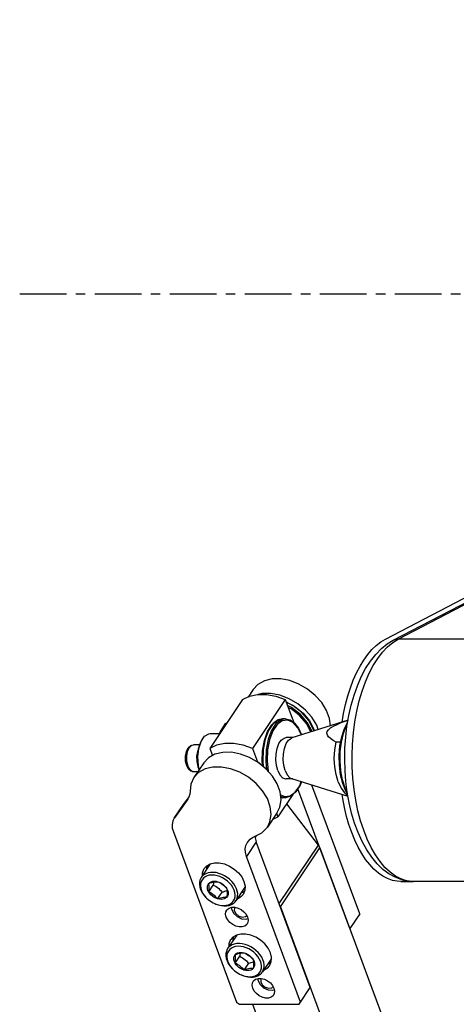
# Model space of a CAD drawing. Header units: millimetres. Extents: x 0 to 7560, y 0 to 5346.
# Tile 59 of 242: x 1237 to 1325, y 2911 to 3111. Entities that reach past the tile are written whole.
import ezdxf

# ---------------------------------------------------------------- set-up
doc = ezdxf.new("R2010")
doc.units = ezdxf.units.MM
doc.linetypes.add('CENTER', pattern=[50.8, 31.75, -6.35, 6.35, -6.35])
for name, color, linetype in [('DUMMY_BOLT_M3_8_SWPW_PBL102', 7, 'Continuous'), ('DUMMY_BOLT_M5_10_PBL103', 7, 'Continuous'), ('DUMMY_BOLT_M5_10_PBL109', 7, 'Continuous'), ('M2002301_PBL208', 7, 'Continuous'), ('M2002401_PBL104', 7, 'Continuous'), ('M2002501_PBL99', 7, 'Continuous'), ('M2200703_PBL114', 7, 'Continuous'), ('M2200805_PBL111', 7, 'Continuous'), ('M2200805_PBL26', 7, 'Continuous'), ('M2302201_PBL101', 7, 'Continuous'), ('M2302401_PBL105', 7, 'Continuous'), ('M2302801_PBL107', 7, 'Continuous'), ('MISUMI_MS5-8_PBL132', 7, 'Continuous'), ('MISUMI_MS5-8_PBL133', 7, 'Continuous'), ('NSK_F687ZZ1_PBL100', 7, 'Continuous'), ('NSK_F687ZZ1_PBL106', 7, 'Continuous'), ('NSK_F687ZZ1_PBL239', 7, 'Continuous'), ('NSK_F687ZZ1_PBL278', 7, 'Continuous')]:
    doc.layers.add(name, color=color, linetype=linetype)

# ---------------------------------------------------------------- blocks, each defined once
blk = doc.blocks.new('A$C86968656')
at = {"color": 1, "linetype": 'CENTER', "ltscale": 0.3}
blk.add_line((-456.04, 1050), (776.59, 1050), dxfattribs=at)
at = {"layer": 'DUMMY_BOLT_M3_8_SWPW_PBL102', "color": 7}
for p, q in [((-422.15, 957.06), (-421.79, 957.83)), ((-421.79, 957.83), (-421.29, 958.3)), ((-421.29, 958.3), (-420.73, 958.46)), ((-419.47, 958.46), (-420.73, 958.46)), ((-419.77, 957.28), (-419.99, 956.46)), ((-419.74, 957.5), (-419.91, 957.12)), ((-422.33, 956.11), (-422.15, 957.06)), ((-422.32, 955.12), (-422.33, 956.11)), ((-419.91, 957.12), (-420.09, 956.11)), ((-420.09, 956.11), (-420.07, 955.03)), ((-419.99, 956.46), (-420.01, 955.15)), ((-422.1, 954.19), (-422.32, 955.12)), ((-421.73, 953.5), (-422.1, 954.19)), ((-421.25, 953.09), (-421.73, 953.5)), ((-420.07, 955.03), (-419.84, 954.06)), ((-420.01, 955.15), (-419.77, 954.04)), ((-419.84, 954.06), (-419.74, 953.89)), ((-420.73, 952.96), (-421.25, 953.09)), ((-419.87, 952.96), (-420.73, 952.96))]:
    blk.add_line(p, q, dxfattribs=at)
at = {"layer": 'DUMMY_BOLT_M3_8_SWPW_PBL102', "color": 2}
for p, q in [((-421.91, 957.12), (-421.55, 957.91)), ((-421.55, 957.91), (-421.06, 958.37)), ((-421.06, 958.37), (-420.73, 958.46)), ((-422.09, 956.11), (-421.91, 957.12)), ((-422.06, 955.03), (-422.09, 956.11)), ((-421.83, 954.06), (-422.06, 955.03)), ((-421.43, 953.34), (-421.83, 954.06)), ((-420.93, 952.98), (-421.43, 953.34)), ((-420.73, 952.96), (-420.93, 952.98))]:
    blk.add_line(p, q, dxfattribs=at)
at = {"layer": 'DUMMY_BOLT_M5_10_PBL103', "color": 7}
for p, q in [((-417.31, 934.27), (-419.16, 931.53)), ((-417.31, 934.27), (-417.3, 934.29)), ((-419.23, 931.41), (-419.41, 931)), ((-419.16, 931.53), (-419.23, 931.41)), ((-418.97, 931.76), (-419.16, 931.53)), ((-418.72, 931.38), (-418.99, 931.06)), ((-418.63, 932.06), (-418.97, 931.76)), ((-418.38, 931.64), (-418.72, 931.38)), ((-418.23, 932.29), (-418.63, 932.06)), ((-417.97, 931.83), (-418.38, 931.64)), ((-417.77, 932.46), (-418.23, 932.29)), ((-417.51, 931.96), (-417.97, 931.83)), ((-417.26, 932.55), (-417.77, 932.46)), ((-417.01, 932), (-417.51, 931.96)), ((-416.72, 932.56), (-417.26, 932.55)), ((-416.48, 931.98), (-417.01, 932)), ((-416.15, 932.5), (-416.72, 932.56)), ((-415.93, 931.87), (-416.48, 931.98)), ((-415.57, 932.36), (-416.15, 932.5)), ((-415.37, 931.7), (-415.93, 931.87)), ((-414.99, 932.15), (-415.57, 932.36)), ((-414.83, 931.45), (-415.37, 931.7)), ((-414.42, 931.88), (-414.99, 932.15)), ((-414.3, 931.14), (-414.83, 931.45)), ((-413.89, 931.54), (-414.42, 931.88)), ((-413.39, 931.15), (-413.89, 931.54)), ((-419.51, 930.55), (-419.52, 930.07)), ((-419.52, 930.07), (-419.44, 929.57)), ((-419.41, 931), (-419.51, 930.55)), ((-419.44, 929.57), (-419.27, 929.06)), ((-419.29, 930.26), (-419.31, 929.82)), ((-419.31, 929.82), (-419.25, 929.34)), ((-419.18, 930.68), (-419.29, 930.26)), ((-419.25, 929.34), (-419.1, 928.86)), ((-418.99, 931.06), (-419.18, 930.68)), ((-417.91, 929.55), (-417.87, 929.84)), ((-417.88, 929.23), (-417.91, 929.55)), ((-417.79, 928.91), (-417.88, 929.23)), ((-417.87, 929.84), (-417.77, 930.1)), ((-417.77, 930.1), (-417.61, 930.33)), ((-417.64, 928.59), (-416.71, 929.98)), ((-417.61, 930.33), (-417.39, 930.52)), ((-417.61, 930.33), (-417.31, 930.43)), ((-417.58, 930.14), (-417.61, 930.33)), ((-417.56, 929.92), (-417.58, 930.14)), ((-417.57, 929.17), (-417.55, 929.44)), ((-417.55, 929.69), (-417.56, 929.92)), ((-417.55, 929.44), (-417.55, 929.69)), ((-417.39, 930.52), (-417.12, 930.66)), ((-417.31, 930.43), (-417.03, 930.51)), ((-417.12, 930.66), (-416.82, 930.74)), ((-417.03, 930.51), (-416.74, 930.58)), ((-416.82, 930.74), (-416.48, 930.77)), ((-416.74, 930.58), (-416.48, 930.62)), ((-416.67, 930.27), (-416.71, 929.98)), ((-416.71, 929.98), (-416.42, 929.83)), ((-416.64, 930.55), (-416.67, 930.27)), ((-416.64, 930.59), (-416.64, 930.55)), ((-416.48, 930.77), (-416.12, 930.74)), ((-416.48, 930.62), (-416.22, 930.65)), ((-416.42, 929.83), (-416.14, 929.66)), ((-416.22, 930.65), (-415.98, 930.66)), ((-416.14, 929.66), (-415.86, 929.47)), ((-416.12, 930.74), (-415.76, 930.66)), ((-415.98, 930.66), (-415.76, 930.66)), ((-415.86, 929.47), (-415.6, 929.27)), ((-415.76, 930.66), (-415.47, 930.51)), ((-415.76, 930.66), (-415.39, 930.52)), ((-415.6, 929.27), (-415.35, 929.04)), ((-415.47, 930.51), (-415.19, 930.34)), ((-415.39, 930.52), (-415.04, 930.34)), ((-415.19, 930.34), (-414.91, 930.16)), ((-415.04, 930.34), (-414.7, 930.11)), ((-414.91, 930.16), (-414.65, 929.95)), ((-414.7, 930.11), (-414.41, 929.84)), ((-414.65, 929.95), (-414.4, 929.73)), ((-414.41, 929.84), (-414.15, 929.55)), ((-414.4, 929.73), (-414.16, 929.49)), ((-413.82, 930.78), (-414.3, 931.14)), ((-414.16, 929.49), (-413.94, 929.24)), ((-414.15, 929.55), (-413.94, 929.24)), ((-413.94, 929.24), (-413.91, 929.04)), ((-413.94, 929.24), (-413.79, 928.92)), ((-413.39, 930.37), (-413.82, 930.78)), ((-412.94, 930.72), (-413.39, 931.15)), ((-413.01, 929.93), (-413.39, 930.37)), ((-412.71, 929.46), (-413.01, 929.93)), ((-412.55, 930.25), (-412.94, 930.72)), ((-412.48, 928.97), (-412.71, 929.46)), ((-412.23, 929.75), (-412.55, 930.25)), ((-411.98, 929.24), (-412.23, 929.75)), ((-410.26, 929.53), (-412.1, 926.78)), ((-411.82, 928.74), (-411.98, 929.24)), ((-419.27, 929.06), (-419.03, 928.56)), ((-419.1, 928.86), (-418.87, 928.37)), ((-419.03, 928.56), (-418.71, 928.06)), ((-418.87, 928.37), (-418.57, 927.91)), ((-418.71, 928.06), (-418.32, 927.59)), ((-418.57, 927.91), (-418.19, 927.46)), ((-418.32, 927.59), (-418.13, 927.39)), ((-418.19, 927.46), (-418.05, 927.32)), ((-418.05, 927.32), (-417.76, 927.05)), ((-417.64, 928.59), (-417.79, 928.91)), ((-417.64, 928.59), (-417.6, 928.89)), ((-417.35, 928.44), (-417.64, 928.59)), ((-417.43, 928.28), (-417.64, 928.59)), ((-417.6, 928.89), (-417.57, 929.17)), ((-417.17, 927.99), (-417.43, 928.28)), ((-417.07, 928.27), (-417.35, 928.44)), ((-416.88, 927.72), (-417.17, 927.99)), ((-416.79, 928.09), (-417.07, 928.27)), ((-416.54, 927.49), (-416.88, 927.72)), ((-416.53, 927.88), (-416.79, 928.09)), ((-416.19, 927.31), (-416.54, 927.49)), ((-416.28, 927.66), (-416.53, 927.88)), ((-416.05, 927.42), (-416.28, 927.66)), ((-415.82, 927.17), (-416.19, 927.31)), ((-415.82, 927.17), (-416.05, 927.42)), ((-415.82, 927.17), (-414.89, 928.56)), ((-415.53, 927.27), (-415.82, 927.17)), ((-415.24, 927.35), (-415.53, 927.27)), ((-415.35, 929.04), (-415.11, 928.81)), ((-414.96, 927.42), (-415.24, 927.35)), ((-415.11, 928.81), (-414.89, 928.56)), ((-414.69, 927.46), (-414.96, 927.42)), ((-414.89, 928.56), (-414.63, 928.64)), ((-414.44, 927.49), (-414.69, 927.46)), ((-414.63, 928.64), (-414.37, 928.72)), ((-414.19, 927.31), (-414.46, 927.17)), ((-414.2, 927.5), (-414.44, 927.49)), ((-414.37, 928.72), (-414.13, 928.78)), ((-413.97, 927.5), (-414.2, 927.5)), ((-413.97, 927.5), (-414.19, 927.31)), ((-414.13, 928.78), (-413.9, 928.83)), ((-413.94, 927.79), (-413.97, 927.5)), ((-413.81, 927.73), (-413.97, 927.5)), ((-413.91, 928.08), (-413.94, 927.79)), ((-413.91, 929.04), (-413.89, 928.83)), ((-413.89, 928.35), (-413.91, 928.08)), ((-413.9, 928.83), (-413.89, 928.83)), ((-413.89, 928.83), (-413.89, 928.6)), ((-413.89, 928.6), (-413.89, 928.35)), ((-413.71, 927.99), (-413.81, 927.73)), ((-413.79, 928.92), (-413.7, 928.6)), ((-413.67, 928.28), (-413.71, 927.99)), ((-413.7, 928.6), (-413.67, 928.28)), ((-412.33, 928.49), (-412.48, 928.97)), ((-412.4, 927.15), (-412.29, 927.57)), ((-412.27, 928.01), (-412.33, 928.49)), ((-412.29, 927.57), (-412.27, 928.01)), ((-412.03, 926.9), (-411.85, 927.31)), ((-411.85, 927.31), (-411.75, 927.76)), ((-411.74, 928.24), (-411.82, 928.74)), ((-411.75, 927.76), (-411.74, 928.24)), ((-417.76, 927.05), (-417.28, 926.69)), ((-417.28, 926.69), (-416.75, 926.38)), ((-416.75, 926.38), (-416.41, 926.22)), ((-416.41, 926.22), (-416.21, 926.13)), ((-416.32, 926.18), (-415.69, 925.95)), ((-416.21, 926.13), (-415.65, 925.96)), ((-415.46, 927.09), (-415.82, 927.17)), ((-415.69, 925.95), (-415.11, 925.81)), ((-415.65, 925.96), (-415.1, 925.85)), ((-415.1, 927.06), (-415.46, 927.09)), ((-415.11, 925.81), (-414.54, 925.75)), ((-414.76, 927.09), (-415.1, 927.06)), ((-415.1, 925.85), (-414.57, 925.83)), ((-414.46, 927.17), (-414.76, 927.09)), ((-414.57, 925.83), (-414.07, 925.87)), ((-414.54, 925.75), (-414, 925.76)), ((-414.07, 925.87), (-413.61, 926)), ((-414, 925.76), (-413.49, 925.85)), ((-413.61, 926), (-413.2, 926.19)), ((-413.49, 925.85), (-413.03, 926.01)), ((-413.2, 926.19), (-412.86, 926.45)), ((-413.03, 926.01), (-412.62, 926.25)), ((-412.86, 926.45), (-412.59, 926.77)), ((-412.62, 926.25), (-412.29, 926.55)), ((-412.59, 926.77), (-412.4, 927.15)), ((-412.29, 926.55), (-412.1, 926.78)), ((-412.1, 926.78), (-412.03, 926.9))]:
    blk.add_line(p, q, dxfattribs=at)
at = {"layer": 'DUMMY_BOLT_M5_10_PBL109', "color": 7}
for p, q in [((-411.94, 919.83), (-413.79, 917.08)), ((-411.94, 919.83), (-411.93, 919.84)), ((-413.62, 917.3), (-413.79, 917.08)), ((-413.28, 917.6), (-413.62, 917.3)), ((-412.89, 917.84), (-413.28, 917.6)), ((-412.62, 917.38), (-413.03, 917.18)), ((-412.43, 918.01), (-412.89, 917.84)), ((-412.17, 917.51), (-412.62, 917.38)), ((-411.92, 918.1), (-412.43, 918.01)), ((-411.67, 917.56), (-412.17, 917.51)), ((-411.38, 918.12), (-411.92, 918.1)), ((-411.13, 917.53), (-411.67, 917.56)), ((-410.81, 918.06), (-411.38, 918.12)), ((-410.58, 917.44), (-411.13, 917.53)), ((-410.23, 917.92), (-410.81, 918.06)), ((-410.03, 917.26), (-410.58, 917.44)), ((-409.65, 917.72), (-410.23, 917.92)), ((-409.48, 917.02), (-410.03, 917.26)), ((-409.08, 917.45), (-409.65, 917.72)), ((-408.54, 917.11), (-409.08, 917.45)), ((-414.05, 916.53), (-414.14, 916.08)), ((-414.14, 916.08), (-414.14, 915.6)), ((-414.14, 915.6), (-414.06, 915.1)), ((-413.87, 916.94), (-414.05, 916.53)), ((-413.92, 915.8), (-413.94, 915.35)), ((-413.94, 915.35), (-413.88, 914.87)), ((-413.82, 916.22), (-413.92, 915.8)), ((-413.79, 917.08), (-413.87, 916.94)), ((-413.63, 916.59), (-413.82, 916.22)), ((-413.36, 916.92), (-413.63, 916.59)), ((-413.03, 917.18), (-413.36, 916.92)), ((-412.54, 915.09), (-412.5, 915.38)), ((-412.5, 915.38), (-412.4, 915.65)), ((-412.4, 915.65), (-412.24, 915.88)), ((-412.26, 914.13), (-411.33, 915.52)), ((-412.24, 915.88), (-412.03, 916.07)), ((-412.24, 915.88), (-411.95, 915.98)), ((-412.21, 915.68), (-412.24, 915.88)), ((-412.19, 915.47), (-412.21, 915.68)), ((-412.18, 915.24), (-412.19, 915.47)), ((-412.18, 914.98), (-412.18, 915.24)), ((-412.03, 916.07), (-411.77, 916.21)), ((-411.95, 915.98), (-411.66, 916.06)), ((-411.77, 916.21), (-411.46, 916.29)), ((-411.66, 916.06), (-411.39, 916.13)), ((-411.46, 916.29), (-411.13, 916.32)), ((-411.39, 916.13), (-411.12, 916.18)), ((-411.29, 915.81), (-411.33, 915.52)), ((-411.33, 915.52), (-411.04, 915.37)), ((-411.27, 916.1), (-411.29, 915.81)), ((-411.26, 916.15), (-411.27, 916.1)), ((-411.13, 916.32), (-410.77, 916.3)), ((-411.12, 916.18), (-410.87, 916.21)), ((-411.04, 915.37), (-410.76, 915.2)), ((-410.87, 916.21), (-410.63, 916.22)), ((-410.77, 916.3), (-410.4, 916.22)), ((-410.63, 916.22), (-410.4, 916.22)), ((-410.4, 916.22), (-410.11, 916.07)), ((-410.4, 916.22), (-410.04, 916.08)), ((-410.11, 916.07), (-409.83, 915.9)), ((-410.04, 916.08), (-409.68, 915.9)), ((-409.83, 915.9), (-409.55, 915.72)), ((-409.68, 915.9), (-409.35, 915.67)), ((-409.55, 915.72), (-409.29, 915.52)), ((-408.96, 916.71), (-409.48, 917.02)), ((-409.35, 915.67), (-409.05, 915.41)), ((-409.29, 915.52), (-409.04, 915.29)), ((-409.05, 915.41), (-408.79, 915.12)), ((-409.04, 915.29), (-408.8, 915.06)), ((-408.48, 916.35), (-408.96, 916.71)), ((-408.04, 916.73), (-408.54, 917.11)), ((-408.04, 915.95), (-408.48, 916.35)), ((-407.59, 916.29), (-408.04, 916.73)), ((-407.66, 915.5), (-408.04, 915.95)), ((-407.35, 915.04), (-407.66, 915.5)), ((-407.2, 915.83), (-407.59, 916.29)), ((-406.87, 915.33), (-407.2, 915.83)), ((-406.62, 914.83), (-406.87, 915.33)), ((-414.06, 915.1), (-413.89, 914.59)), ((-413.89, 914.59), (-413.65, 914.08)), ((-413.88, 914.87), (-413.72, 914.39)), ((-413.72, 914.39), (-413.49, 913.9)), ((-413.65, 914.08), (-413.32, 913.59)), ((-413.49, 913.9), (-413.18, 913.44)), ((-413.32, 913.59), (-412.93, 913.12)), ((-413.18, 913.44), (-412.8, 912.99)), ((-412.51, 914.77), (-412.54, 915.09)), ((-412.41, 914.45), (-412.51, 914.77)), ((-412.26, 914.13), (-412.41, 914.45)), ((-412.26, 914.13), (-412.22, 914.43)), ((-411.97, 913.98), (-412.26, 914.13)), ((-412.05, 913.82), (-412.26, 914.13)), ((-412.22, 914.43), (-412.2, 914.71)), ((-412.2, 914.71), (-412.18, 914.98)), ((-411.79, 913.53), (-412.05, 913.82)), ((-411.69, 913.82), (-411.97, 913.98)), ((-411.49, 913.27), (-411.79, 913.53)), ((-411.41, 913.63), (-411.69, 913.82)), ((-411.16, 913.04), (-411.49, 913.27)), ((-411.15, 913.43), (-411.41, 913.63)), ((-410.9, 913.21), (-411.15, 913.43)), ((-410.76, 915.2), (-410.48, 915.02)), ((-410.48, 915.02), (-410.21, 914.81)), ((-410.44, 912.72), (-409.51, 914.11)), ((-410.21, 914.81), (-409.96, 914.59)), ((-409.96, 914.59), (-409.73, 914.36)), ((-409.73, 914.36), (-409.51, 914.11)), ((-409.51, 914.11), (-409.24, 914.2)), ((-409.24, 914.2), (-408.99, 914.27)), ((-408.99, 914.27), (-408.75, 914.33)), ((-408.8, 915.06), (-408.58, 914.81)), ((-408.79, 915.12), (-408.58, 914.81)), ((-408.75, 914.33), (-408.53, 914.38)), ((-408.56, 913.36), (-408.6, 913.06)), ((-408.44, 913.29), (-408.6, 913.06)), ((-408.58, 914.81), (-408.55, 914.61)), ((-408.58, 914.81), (-408.43, 914.49)), ((-408.53, 913.64), (-408.56, 913.36)), ((-408.55, 914.61), (-408.53, 914.4)), ((-408.53, 914.4), (-408.52, 914.17)), ((-408.52, 913.91), (-408.53, 913.64)), ((-408.52, 914.17), (-408.52, 913.91)), ((-408.34, 913.56), (-408.44, 913.29)), ((-408.43, 914.49), (-408.33, 914.17)), ((-408.3, 913.85), (-408.34, 913.56)), ((-408.33, 914.17), (-408.3, 913.85)), ((-407.12, 914.55), (-407.35, 915.04)), ((-406.96, 914.07), (-407.12, 914.55)), ((-406.9, 913.59), (-406.96, 914.07)), ((-406.92, 913.14), (-406.9, 913.59)), ((-404.89, 915.08), (-406.73, 912.34)), ((-406.46, 914.32), (-406.62, 914.83)), ((-406.47, 912.89), (-406.38, 913.34)), ((-406.38, 913.82), (-406.46, 914.32)), ((-406.38, 913.34), (-406.38, 913.82)), ((-412.93, 913.12), (-412.76, 912.95)), ((-412.8, 912.99), (-412.68, 912.87)), ((-412.68, 912.87), (-412.36, 912.59)), ((-412.36, 912.59), (-411.88, 912.23)), ((-411.88, 912.23), (-411.36, 911.92)), ((-411.36, 911.92), (-411.04, 911.77)), ((-410.8, 912.86), (-411.16, 913.04)), ((-411.04, 911.77), (-410.81, 911.68)), ((-410.95, 911.73), (-410.87, 911.7)), ((-410.66, 912.97), (-410.9, 913.21)), ((-410.87, 911.7), (-410.29, 911.49)), ((-410.81, 911.68), (-410.26, 911.51)), ((-410.44, 912.72), (-410.8, 912.86)), ((-410.44, 912.72), (-410.66, 912.97)), ((-410.14, 912.82), (-410.44, 912.72)), ((-410.07, 912.64), (-410.44, 912.72)), ((-410.29, 911.49), (-409.71, 911.36)), ((-410.26, 911.51), (-409.71, 911.41)), ((-409.86, 912.9), (-410.14, 912.82)), ((-409.71, 912.62), (-410.07, 912.64)), ((-409.58, 912.97), (-409.86, 912.9)), ((-409.38, 912.65), (-409.71, 912.62)), ((-409.71, 911.41), (-409.17, 911.38)), ((-409.71, 911.36), (-409.14, 911.3)), ((-409.31, 913.02), (-409.58, 912.97)), ((-409.07, 912.73), (-409.38, 912.65)), ((-409.06, 913.05), (-409.31, 913.02)), ((-409.17, 911.38), (-408.67, 911.43)), ((-409.14, 911.3), (-408.6, 911.32)), ((-408.81, 912.87), (-409.07, 912.73)), ((-408.82, 913.06), (-409.06, 913.05)), ((-408.6, 913.06), (-408.82, 913.06)), ((-408.6, 913.06), (-408.81, 912.87)), ((-408.67, 911.43), (-408.22, 911.56)), ((-408.6, 911.32), (-408.09, 911.41)), ((-408.22, 911.56), (-407.81, 911.76)), ((-408.09, 911.41), (-407.63, 911.58)), ((-407.81, 911.76), (-407.48, 912.02)), ((-407.63, 911.58), (-407.24, 911.82)), ((-407.48, 912.02), (-407.21, 912.35)), ((-407.24, 911.82), (-406.9, 912.12)), ((-407.21, 912.35), (-407.02, 912.72)), ((-407.02, 912.72), (-406.92, 913.14)), ((-406.9, 912.12), (-406.73, 912.34)), ((-406.73, 912.34), (-406.65, 912.48)), ((-406.65, 912.48), (-406.47, 912.89))]:
    blk.add_line(p, q, dxfattribs=at)
at = {"layer": 'M2002301_PBL208', "color": 7}
for p, q in [((-389.33, 963.42), (-400.73, 959.85)), ((-390.69, 962.95), (-389.73, 963.29)), ((-389.73, 963.29), (-389.33, 963.42)), ((-393.54, 961.15), (-393.29, 961.51)), ((-393.29, 961.51), (-392.87, 961.87)), ((-392.87, 961.87), (-392.28, 962.24)), ((-392.28, 962.24), (-391.55, 962.6)), ((-391.55, 962.6), (-390.69, 962.95)), ((-403.37, 958.68), (-402.89, 959.4)), ((-402.89, 959.4), (-402.33, 959.81)), ((-402.33, 959.81), (-401.89, 959.91)), ((-400.57, 959.91), (-401.89, 959.91)), ((-401.88, 958.68), (-401.4, 959.4)), ((-401.4, 959.4), (-400.84, 959.81)), ((-400.84, 959.81), (-400.73, 959.85)), ((-393.62, 960.78), (-393.54, 961.15)), ((-393.52, 960.41), (-393.62, 960.78)), ((-393.27, 960.05), (-393.52, 960.41)), ((-392.88, 959.7), (-393.27, 960.05)), ((-392.38, 959.35), (-392.88, 959.7)), ((-391.76, 959.01), (-392.38, 959.35)), ((-403.94, 956.61), (-403.73, 957.73)), ((-403.73, 957.73), (-403.37, 958.68)), ((-402.45, 956.61), (-402.24, 957.73)), ((-402.24, 957.73), (-401.88, 958.68)), ((-392.12, 955.7), (-392.03, 957.4)), ((-392.03, 957.4), (-391.76, 959.01)), ((-390.81, 959.01), (-391.76, 959.01)), ((-403.99, 955.42), (-403.94, 956.61)), ((-403.86, 954.25), (-403.99, 955.42)), ((-402.5, 955.42), (-402.45, 956.61)), ((-402.37, 954.25), (-402.5, 955.42)), ((-392.03, 954.01), (-392.12, 955.7)), ((-403.58, 953.2), (-403.86, 954.25)), ((-403.58, 953.2), (-403.15, 952.35)), ((-402.09, 953.2), (-402.37, 954.25)), ((-402.09, 953.2), (-401.67, 952.35)), ((-391.76, 952.4), (-392.03, 954.01)), ((-403.15, 952.35), (-402.63, 951.77)), ((-402.63, 951.77), (-402.05, 951.52)), ((-402.05, 951.52), (-401.89, 951.51)), ((-400.57, 951.51), (-401.89, 951.51)), ((-401.67, 952.35), (-401.14, 951.77)), ((-401.14, 951.77), (-400.73, 951.56)), ((-389.33, 947.99), (-400.73, 951.56)), ((-391.33, 950.93), (-391.76, 952.4)), ((-391.33, 950.93), (-390.75, 949.68)), ((-390.75, 949.68), (-390.06, 948.7)), ((-390.06, 948.7), (-389.35, 948.11))]:
    blk.add_line(p, q, dxfattribs=at)
at = {"layer": 'M2002401_PBL104', "color": 7}
for p, q in [((-410.76, 967.61), (-417.42, 957.7)), ((-410.76, 967.61), (-409.36, 968.29)), ((-409.36, 968.29), (-407.71, 968.64)), ((-402.1, 967.61), (-408.76, 957.7)), ((-407.71, 968.64), (-405.9, 968.64)), ((-405.9, 968.64), (-404, 968.29)), ((-404, 968.29), (-402.1, 967.61)), ((-402.1, 967.61), (-400.37, 962.97)), ((-416.02, 958.39), (-417.42, 957.7)), ((-417.42, 957.7), (-416.88, 956.25)), ((-414.37, 958.73), (-416.02, 958.39)), ((-412.57, 958.73), (-414.37, 958.73)), ((-410.66, 958.39), (-412.57, 958.73)), ((-408.76, 957.7), (-410.66, 958.39)), ((-408.76, 957.7), (-407.74, 954.96)), ((-400.53, 948.36), (-403.59, 943.8)), ((-404.69, 943.27), (-403.59, 943.8)), ((-403.85, 944.51), (-403.59, 943.8))]:
    blk.add_line(p, q, dxfattribs=at)
at = {"layer": 'M2002501_PBL99', "color": 7}
for p, q in [((-419.4, 958.69), (-418.91, 959.62)), ((-419.17, 959.14), (-418.79, 959.79)), ((-418.79, 959.79), (-418.47, 960.17)), ((-418.47, 960.17), (-417.64, 960.67)), ((-417.64, 960.67), (-417.35, 960.71)), ((-417.35, 960.71), (-415.46, 960.71)), ((-419.9, 956.4), (-419.72, 957.61)), ((-419.84, 956), (-419.64, 957.69)), ((-419.72, 957.61), (-419.4, 958.69)), ((-419.64, 957.69), (-419.17, 959.14)), ((-419.91, 955.15), (-419.9, 956.4)), ((-419.74, 954.27), (-419.84, 956)), ((-419.75, 953.94), (-419.91, 955.15)), ((-419.59, 953.36), (-419.75, 953.94)), ((-419.54, 953.45), (-419.74, 954.27))]:
    blk.add_line(p, q, dxfattribs=at)
at = {"layer": 'M2200703_PBL114', "color": 7}
for p, q in [((-390.6, 960.08), (-390.06, 961.74)), ((-390.27, 960.77), (-389.69, 962.35)), ((-390.06, 961.74), (-389.4, 963.04)), ((-389.69, 962.35), (-389.43, 962.83)), ((-390.97, 958.23), (-390.6, 960.08)), ((-390.68, 958.99), (-390.27, 960.77)), ((-391.13, 956.27), (-390.97, 958.23)), ((-390.91, 957.08), (-390.68, 958.99)), ((-391.08, 954.29), (-391.13, 956.27)), ((-390.95, 955.12), (-390.91, 957.08)), ((-390.83, 952.36), (-391.08, 954.29)), ((-390.79, 953.19), (-390.95, 955.12)), ((-390.39, 950.59), (-390.83, 952.36)), ((-390.46, 951.35), (-390.79, 953.19)), ((-389.94, 949.67), (-390.46, 951.35)), ((-389.77, 949.04), (-390.39, 950.59)), ((-389.44, 948.58), (-389.94, 949.67)), ((-389.41, 948.42), (-389.77, 949.04))]:
    blk.add_line(p, q, dxfattribs=at)
at = {"layer": 'M2200805_PBL111', "color": 7}
for p, q in [((-380.15, 979.66), (-138.21, 1105.61)), ((-381.37, 978.91), (-380.15, 979.66)), ((-383.69, 976.8), (-382.55, 977.96)), ((-382.55, 977.96), (-381.37, 978.91)), ((-385.75, 973.92), (-384.76, 975.45)), ((-384.76, 975.45), (-383.69, 976.8)), ((-386.64, 972.23), (-385.75, 973.92)), ((-387.43, 970.42), (-386.64, 972.23)), ((-388.11, 968.5), (-387.43, 970.42)), ((-388.69, 966.48), (-388.11, 968.5)), ((-389.17, 964.38), (-388.69, 966.48)), ((-389.54, 962.22), (-389.17, 964.38)), ((-389.8, 960.01), (-389.54, 962.22)), ((-389.95, 957.77), (-389.8, 960.01)), ((-390, 955.52), (-389.95, 957.77)), ((-389.93, 953.26), (-390, 955.52)), ((-389.76, 951.02), (-389.93, 953.26)), ((-389.48, 948.81), (-389.76, 951.02)), ((-389.09, 946.66), (-389.48, 948.81)), ((-388.6, 944.56), (-389.09, 946.66)), ((-387.99, 942.54), (-388.6, 944.56)), ((-387.28, 940.62), (-387.99, 942.54)), ((-386.46, 938.82), (-387.28, 940.62)), ((-385.54, 937.14), (-386.46, 938.82)), ((-384.52, 935.63), (-385.54, 937.14)), ((-383.41, 934.3), (-384.52, 935.63)), ((-382.23, 933.16), (-383.41, 934.3)), ((-381.02, 932.26), (-382.23, 933.16)), ((-379.77, 931.57), (-381.02, 932.26)), ((-378.51, 931.08), (-379.77, 931.57)), ((-377.25, 930.8), (-378.51, 931.08)), ((-376, 930.71), (-377.25, 930.8)), ((-352.61, 930.71), (-376, 930.71))]:
    blk.add_line(p, q, dxfattribs=at)
at = {"layer": 'M2200805_PBL111', "color": 2}
for p, q in [((-379.14, 979.9), (-138.36, 1105.25)), ((-381.31, 978.33), (-380.25, 979.21)), ((-380.25, 979.21), (-379.14, 979.9)), ((-380.15, 979.66), (-379.93, 979.76)), ((-379.93, 979.76), (-379.55, 979.86)), ((-379.55, 979.86), (-379.14, 979.9)), ((-355.76, 979.9), (-379.14, 979.9)), ((-383.3, 975.99), (-382.33, 977.25)), ((-382.33, 977.25), (-381.31, 978.33)), ((-384.21, 974.56), (-383.3, 975.99)), ((-385.04, 972.96), (-384.21, 974.56)), ((-386.47, 969.34), (-385.8, 971.22)), ((-385.8, 971.22), (-385.04, 972.96)), ((-387.06, 967.35), (-386.47, 969.34)), ((-387.55, 965.26), (-387.06, 967.35)), ((-387.94, 963.09), (-387.55, 965.26)), ((-388.23, 960.85), (-387.94, 963.09)), ((-388.41, 958.57), (-388.23, 960.85)), ((-388.49, 956.27), (-388.41, 958.57)), ((-388.47, 953.96), (-388.49, 956.27)), ((-388.33, 951.67), (-388.47, 953.96)), ((-388.09, 949.41), (-388.33, 951.67)), ((-387.75, 947.2), (-388.09, 949.41)), ((-387.31, 945.07), (-387.75, 947.2)), ((-386.77, 943.03), (-387.31, 945.07)), ((-386.14, 941.09), (-386.77, 943.03)), ((-385.42, 939.28), (-386.14, 941.09)), ((-384.62, 937.61), (-385.42, 939.28)), ((-383.75, 936.1), (-384.62, 937.61)), ((-382.81, 934.75), (-383.75, 936.1)), ((-381.82, 933.58), (-382.81, 934.75)), ((-380.77, 932.6), (-381.82, 933.58)), ((-379.69, 931.82), (-380.77, 932.6)), ((-378.57, 931.24), (-379.69, 931.82)), ((-377.43, 930.87), (-378.57, 931.24)), ((-376.28, 930.71), (-377.43, 930.87)), ((-376, 930.71), (-376.28, 930.71))]:
    blk.add_line(p, q, dxfattribs=at)
at = {"layer": 'M2200805_PBL26', "color": 7}
for p, q in [((-381.74, 979.9), (-342.23, 1000.47)), ((-383.6, 978.62), (-382.68, 979.33)), ((-382.68, 979.33), (-381.74, 979.9)), ((-385.33, 976.77), (-384.48, 977.76)), ((-384.48, 977.76), (-383.6, 978.62)), ((-386.89, 974.4), (-386.13, 975.65)), ((-386.13, 975.65), (-385.33, 976.77)), ((-387.6, 973.04), (-386.89, 974.4)), ((-388.84, 970.01), (-388.25, 971.58)), ((-388.25, 971.58), (-387.6, 973.04)), ((-389.37, 968.36), (-388.84, 970.01)), ((-389.84, 966.63), (-389.37, 968.36)), ((-390.23, 964.83), (-389.84, 966.63)), ((-390.54, 963.04), (-390.23, 964.83)), ((-390.41, 947.53), (-390.53, 948.36)), ((-390.05, 945.7), (-390.41, 947.53)), ((-389.62, 943.93), (-390.05, 945.7)), ((-389.13, 942.24), (-389.62, 943.93)), ((-388.56, 940.63), (-389.13, 942.24)), ((-387.94, 939.11), (-388.56, 940.63)), ((-387.26, 937.69), (-387.94, 939.11)), ((-386.53, 936.39), (-387.26, 937.69)), ((-385.75, 935.2), (-386.53, 936.39)), ((-384.92, 934.14), (-385.75, 935.2)), ((-384.06, 933.22), (-384.92, 934.14)), ((-383.16, 932.43), (-384.06, 933.22)), ((-382.23, 931.79), (-383.16, 932.43)), ((-381.28, 931.29), (-382.23, 931.79)), ((-380.31, 930.94), (-381.28, 931.29)), ((-379.34, 930.75), (-380.31, 930.94)), ((-378.59, 930.71), (-379.34, 930.75)), ((-378.59, 930.71), (-376, 930.71)), ((-378.36, 930.71), (-378.59, 930.71)), ((-377.38, 930.82), (-378.36, 930.71)), ((-377.37, 930.83), (-377.38, 930.82))]:
    blk.add_line(p, q, dxfattribs=at)
at = {"layer": 'M2302201_PBL101', "color": 7}
for p, q in [((-417.67, 955.8), (-418.65, 954.76)), ((-416.36, 956.53), (-417.67, 955.8)), ((-414.79, 956.91), (-416.36, 956.53)), ((-413.03, 956.92), (-414.79, 956.91)), ((-411.18, 956.57), (-413.03, 956.92)), ((-409.33, 955.86), (-411.18, 956.57)), ((-407.57, 954.85), (-409.33, 955.86)), ((-418.65, 954.76), (-420.66, 951.78)), ((-418.37, 953.55), (-419.68, 952.82)), ((-416.8, 953.93), (-418.37, 953.55)), ((-415.04, 953.94), (-416.8, 953.93)), ((-413.19, 953.58), (-415.04, 953.94)), ((-411.34, 952.88), (-413.19, 953.58)), ((-406, 953.57), (-407.57, 954.85)), ((-404.69, 952.1), (-406, 953.57)), ((-420.66, 951.78), (-421.25, 950.49)), ((-419.68, 952.82), (-420.66, 951.78)), ((-409.58, 951.86), (-411.34, 952.88)), ((-408.01, 950.59), (-409.58, 951.86)), ((-403.72, 950.5), (-404.69, 952.1)), ((-421.25, 950.49), (-421.43, 949.02)), ((-406.7, 949.11), (-408.01, 950.59)), ((-403.12, 948.87), (-403.72, 950.5)), ((-421.9, 947.43), (-424.61, 943.6)), ((-421.61, 947.98), (-422.6, 946.59)), ((-421.87, 947.48), (-421.9, 947.43)), ((-421.64, 947.91), (-421.87, 947.48)), ((-421.48, 948.44), (-421.64, 947.91)), ((-421.43, 949.02), (-421.48, 948.44)), ((-405.72, 947.52), (-406.7, 949.11)), ((-405.13, 945.89), (-405.72, 947.52)), ((-403.18, 945.82), (-402.94, 947.28)), ((-402.94, 947.28), (-403.12, 948.87)), ((-424.64, 943.56), (-422.63, 946.54)), ((-422.63, 946.54), (-422.6, 946.59)), ((-404.95, 944.3), (-405.13, 945.89)), ((-403.72, 944.72), (-403.18, 945.82)), ((-424.64, 943.56), (-424.92, 942.99)), ((-424.61, 943.6), (-424.64, 943.56)), ((-403.72, 944.72), (-405.72, 941.73)), ((-405.19, 942.84), (-404.95, 944.3)), ((-424.92, 942.99), (-425.06, 942.3)), ((-425.06, 942.3), (-425.03, 941.55)), ((-425.03, 941.55), (-424.82, 940.77)), ((-406.86, 940.58), (-405.84, 941.57)), ((-405.84, 941.57), (-405.72, 941.73)), ((-405.72, 941.73), (-405.19, 942.84)), ((-424.82, 940.77), (-411.98, 906.23)), ((-409.55, 938.92), (-409.19, 939.33)), ((-409.19, 939.33), (-408.73, 939.65)), ((-408.73, 939.65), (-408.2, 939.9)), ((-408.2, 939.9), (-406.86, 940.58)), ((-408.19, 939.9), (-408.18, 939.54)), ((-408.18, 939.54), (-407.97, 938.76)), ((-410.22, 937.31), (-410.08, 938.01)), ((-410.18, 936.56), (-410.22, 937.31)), ((-410.08, 938.01), (-409.8, 938.57)), ((-409.8, 938.57), (-409.76, 938.62)), ((-409.76, 938.62), (-409.55, 938.92)), ((-396.99, 909.21), (-407.97, 938.76)), ((-409.98, 935.78), (-410.18, 936.56)), ((-398.99, 906.23), (-409.98, 935.78)), ((-418.89, 932.48), (-418.61, 933.23)), ((-418.61, 933.23), (-418.53, 933.36)), ((-418.53, 933.36), (-418.09, 933.84)), ((-418.05, 933.8), (-418.11, 933.08)), ((-418.09, 933.84), (-417.37, 934.27)), ((-418.02, 933.88), (-418.05, 933.8)), ((-417.37, 934.27), (-416.49, 934.49)), ((-416.49, 934.49), (-415.5, 934.49)), ((-415.5, 934.49), (-414.45, 934.27)), ((-414.45, 934.27), (-413.42, 933.84)), ((-413.42, 933.84), (-412.45, 933.23)), ((-412.45, 933.23), (-411.6, 932.48)), ((-418.91, 931.89), (-418.89, 932.48)), ((-411.6, 932.48), (-410.93, 931.62)), ((-410.93, 931.62), (-410.47, 930.71)), ((-410.47, 930.71), (-410.25, 929.79)), ((-410.25, 929.79), (-410.29, 928.93)), ((-411.08, 927.57), (-411.8, 927.14)), ((-410.65, 928.05), (-411.08, 927.57)), ((-410.5, 928.6), (-411.05, 928.35)), ((-410.57, 928.18), (-410.65, 928.05)), ((-410.29, 928.93), (-410.57, 928.18)), ((-410.36, 928.74), (-410.5, 928.6)), ((-413.88, 925), (-413.48, 925.31)), ((-413.48, 925.31), (-412.95, 925.47)), ((-412.95, 925.47), (-412.33, 925.47)), ((-412.33, 925.47), (-411.68, 925.31)), ((-411.8, 927.14), (-411.87, 927.12)), ((-411.68, 925.31), (-411.05, 925)), ((-414.19, 924.05), (-414.13, 924.57)), ((-414.07, 923.48), (-414.19, 924.05)), ((-414.13, 924.57), (-413.98, 924.88)), ((-413.77, 922.92), (-414.07, 923.48)), ((-413.98, 924.88), (-413.88, 925)), ((-411.05, 925), (-410.48, 924.57)), ((-410.48, 924.57), (-410.03, 924.05)), ((-410.03, 924.05), (-409.74, 923.48)), ((-409.74, 923.48), (-409.61, 922.92)), ((-413.32, 922.4), (-413.77, 922.92)), ((-412.76, 921.97), (-413.32, 922.4)), ((-412.12, 921.66), (-412.76, 921.97)), ((-411.47, 921.5), (-412.12, 921.66)), ((-410.86, 921.5), (-411.47, 921.5)), ((-410.32, 921.66), (-410.86, 921.5)), ((-409.92, 921.97), (-410.32, 921.66)), ((-409.83, 922.09), (-409.92, 921.97)), ((-409.68, 922.4), (-409.83, 922.09)), ((-409.61, 922.92), (-409.68, 922.4)), ((-412.72, 919.4), (-413.16, 918.91)), ((-412.68, 919.36), (-412.74, 918.64)), ((-412, 919.82), (-412.72, 919.4)), ((-412.65, 919.44), (-412.68, 919.36)), ((-411.12, 920.04), (-412, 919.82)), ((-410.13, 920.04), (-411.12, 920.04)), ((-409.08, 919.82), (-410.13, 920.04)), ((-408.05, 919.4), (-409.08, 919.82)), ((-407.08, 918.79), (-408.05, 919.4)), ((-413.52, 918.03), (-413.54, 917.45)), ((-413.24, 918.79), (-413.52, 918.03)), ((-413.16, 918.91), (-413.24, 918.79)), ((-406.23, 918.03), (-407.08, 918.79)), ((-405.56, 917.17), (-406.23, 918.03)), ((-405.1, 916.26), (-405.56, 917.17)), ((-404.88, 915.35), (-405.1, 916.26)), ((-404.92, 914.49), (-404.88, 915.35)), ((-405.71, 913.12), (-405.28, 913.61)), ((-405.13, 914.15), (-405.68, 913.91)), ((-405.28, 913.61), (-405.2, 913.73)), ((-405.2, 913.73), (-404.92, 914.49)), ((-404.99, 914.29), (-405.13, 914.15)), ((-406.5, 912.68), (-406.43, 912.7)), ((-406.43, 912.7), (-405.71, 913.12)), ((-408.82, 909.6), (-408.76, 910.12)), ((-408.7, 909.04), (-408.82, 909.6)), ((-408.76, 910.12), (-408.61, 910.43)), ((-408.61, 910.43), (-408.51, 910.55)), ((-408.51, 910.55), (-408.11, 910.86)), ((-408.11, 910.86), (-407.58, 911.02)), ((-407.58, 911.02), (-406.96, 911.02)), ((-406.96, 911.02), (-406.31, 910.86)), ((-406.31, 910.86), (-405.68, 910.55)), ((-405.68, 910.55), (-405.11, 910.12)), ((-405.11, 910.12), (-404.66, 909.6)), ((-404.66, 909.6), (-404.37, 909.04)), ((-408.4, 908.47), (-408.7, 909.04)), ((-407.95, 907.95), (-408.4, 908.47)), ((-407.39, 907.52), (-407.95, 907.95)), ((-406.75, 907.21), (-407.39, 907.52)), ((-404.55, 907.52), (-404.95, 907.21)), ((-404.46, 907.64), (-404.55, 907.52)), ((-404.31, 907.95), (-404.46, 907.64)), ((-404.37, 909.04), (-404.24, 908.47)), ((-404.24, 908.47), (-404.31, 907.95)), ((-398.99, 906.23), (-396.99, 909.21)), ((-411.98, 906.23), (-411.4, 905.83)), ((-411.4, 905.83), (-399.28, 905.83)), ((-406.1, 907.05), (-406.75, 907.21)), ((-405.49, 907.05), (-406.1, 907.05)), ((-404.95, 907.21), (-405.49, 907.05)), ((-399.28, 905.83), (-398.99, 906.23))]:
    blk.add_line(p, q, dxfattribs=at)
at = {"layer": 'M2302201_PBL101', "color": 2}
for p, q in [((-422.63, 946.54), (-422.6, 946.59)), ((-407.97, 938.76), (-409.98, 935.78))]:
    blk.add_line(p, q, dxfattribs=at)
at = {"layer": 'M2302401_PBL105', "color": 7}
for p, q in [((-406.33, 971.45), (-407.64, 970.72)), ((-404.76, 971.82), (-406.33, 971.45)), ((-403, 971.84), (-404.76, 971.82)), ((-401.15, 971.48), (-403, 971.84)), ((-399.3, 970.78), (-401.15, 971.48)), ((-408.62, 969.68), (-409.65, 968.14)), ((-407.64, 970.72), (-408.62, 969.68)), ((-397.54, 969.76), (-399.3, 970.78)), ((-395.97, 968.48), (-397.54, 969.76)), ((-406.76, 968.84), (-407.61, 968.64)), ((-405.01, 968.85), (-406.76, 968.84)), ((-403.16, 968.5), (-405.01, 968.85)), ((-401.3, 967.8), (-403.16, 968.5)), ((-399.55, 966.78), (-401.3, 967.8)), ((-394.66, 967.01), (-395.97, 968.48)), ((-397.98, 965.5), (-399.55, 966.78)), ((-396.67, 964.03), (-397.98, 965.5)), ((-393.69, 965.42), (-394.66, 967.01)), ((-393.09, 963.79), (-393.69, 965.42)), ((-395.69, 962.43), (-396.67, 964.03)), ((-392.92, 962.3), (-393.09, 963.79)), ((-395.37, 961.53), (-395.69, 962.43)), ((-388.96, 921.14), (-399.51, 949.52)), ((-386.95, 924.13), (-396.68, 950.29)), ((-386.95, 924.13), (-388.96, 921.14))]:
    blk.add_line(p, q, dxfattribs=at)
at = {"layer": 'M2302801_PBL107', "color": 7}
for p, q in [((-395.36, 938.07), (-401.79, 946.48)), ((-395.23, 937.89), (-395.36, 938.07)), ((-395.13, 937.71), (-395.23, 937.89)), ((-395.05, 937.52), (-395.13, 937.71)), ((-395.05, 937.52), (-381.06, 899.88)), ((-403.07, 925.59), (-389.08, 887.95)), ((-408.72, 905.83), (-405.05, 895.97))]:
    blk.add_line(p, q, dxfattribs=at)
at = {"layer": 'M2302801_PBL107', "color": 2}
for p, q in [((-408.01, 939.99), (-408.19, 939.73)), ((-403.32, 926.24), (-395.36, 938.07)), ((-403.07, 925.59), (-395.05, 937.52))]:
    blk.add_line(p, q, dxfattribs=at)
at = {"layer": 'MISUMI_MS5-8_PBL132', "color": 7}
for p, q in [((-413.04, 925.44), (-413.01, 925.16)), ((-413.01, 925.16), (-412.59, 924.29)), ((-412.59, 924.29), (-411.85, 923.59)), ((-411.85, 923.59), (-410.94, 923.16)), ((-410.94, 923.16), (-410, 923.08)), ((-410, 923.08), (-409.67, 923.19))]:
    blk.add_line(p, q, dxfattribs=at)
at = {"layer": 'MISUMI_MS5-8_PBL132', "color": 2}
for p, q in [((-412.41, 925.39), (-412.44, 924.81)), ((-412.33, 925.47), (-412.41, 925.39)), ((-412.44, 924.81), (-412.11, 924.19)), ((-412.11, 924.19), (-411.5, 923.7)), ((-411.5, 923.7), (-410.79, 923.48)), ((-410.79, 923.48), (-410.16, 923.58)), ((-410.16, 923.58), (-409.92, 923.83))]:
    blk.add_line(p, q, dxfattribs=at)
at = {"layer": 'MISUMI_MS5-8_PBL133', "color": 7}
for p, q in [((-407.67, 911), (-407.64, 910.72)), ((-407.64, 910.72), (-407.22, 909.85)), ((-407.22, 909.85), (-406.48, 909.14)), ((-406.48, 909.14), (-405.57, 908.72)), ((-405.57, 908.72), (-404.63, 908.64)), ((-404.63, 908.64), (-404.3, 908.74))]:
    blk.add_line(p, q, dxfattribs=at)
at = {"layer": 'MISUMI_MS5-8_PBL133', "color": 2}
for p, q in [((-407.04, 910.94), (-407.07, 910.36)), ((-407.07, 910.36), (-406.74, 909.75)), ((-406.96, 911.02), (-407.04, 910.94)), ((-406.74, 909.75), (-406.13, 909.26)), ((-406.13, 909.26), (-405.42, 909.03)), ((-404.79, 909.13), (-404.55, 909.38)), ((-405.42, 909.03), (-404.79, 909.13))]:
    blk.add_line(p, q, dxfattribs=at)
at = {"layer": 'NSK_F687ZZ1_PBL100', "color": 7}
for p, q in [((-414.44, 962.52), (-415.31, 961.12)), ((-413.82, 963.05), (-414.44, 962.52)), ((-415.31, 961.12), (-415.52, 960.52))]:
    blk.add_line(p, q, dxfattribs=at)
at = {"layer": 'NSK_F687ZZ1_PBL100', "color": 2}
for p, q in [((-415.3, 960.85), (-415.1, 961.38)), ((-415.1, 961.38), (-414.19, 962.74)), ((-414.19, 962.74), (-413.87, 962.97))]:
    blk.add_line(p, q, dxfattribs=at)
at = {"layer": 'NSK_F687ZZ1_PBL106', "color": 7}
for p, q in [((-404.83, 962.53), (-403.78, 963.41)), ((-403.78, 963.41), (-402.67, 963.71)), ((-402.06, 963.71), (-402.67, 963.71)), ((-402.06, 963.71), (-401.11, 963.49)), ((-401.11, 963.49), (-400.2, 962.85)), ((-405.7, 961.12), (-404.83, 962.53)), ((-400.2, 962.85), (-399.4, 961.8)), ((-399.4, 961.8), (-398.77, 960.47)), ((-406.69, 957.24), (-406.33, 959.31)), ((-406.33, 959.31), (-405.7, 961.12)), ((-406.76, 955.05), (-406.69, 957.24)), ((-406.65, 954.09), (-406.76, 955.05)), ((-399.04, 950.29), (-399.91, 948.88)), ((-398.8, 950.95), (-399.04, 950.29)), ((-402.67, 947.71), (-403, 947.78)), ((-402.06, 947.71), (-402.67, 947.71)), ((-400.95, 948), (-402.06, 947.71)), ((-399.91, 948.88), (-400.95, 948))]:
    blk.add_line(p, q, dxfattribs=at)
at = {"layer": 'NSK_F687ZZ1_PBL106', "color": 2}
for p, q in [((-403.51, 963.53), (-404.57, 962.74)), ((-402.9, 963.53), (-403.97, 962.74)), ((-402.69, 963.34), (-403.73, 962.58)), ((-402.67, 963.71), (-403.51, 963.53)), ((-402.06, 963.71), (-402.9, 963.53)), ((-401.58, 963.48), (-402.69, 963.34)), ((-400.5, 962.99), (-401.58, 963.48)), ((-405.49, 961.38), (-406.17, 959.56)), ((-404.88, 961.38), (-405.57, 959.56)), ((-404.57, 962.74), (-405.49, 961.38)), ((-404.63, 961.26), (-405.3, 959.49)), ((-403.97, 962.74), (-404.88, 961.38)), ((-403.73, 962.58), (-404.63, 961.26)), ((-399.53, 961.91), (-400.5, 962.99)), ((-398.81, 960.46), (-399.53, 961.91)), ((-406.17, 959.56), (-406.58, 957.43)), ((-405.57, 959.56), (-405.97, 957.43)), ((-405.3, 959.49), (-405.7, 957.41)), ((-406.58, 957.43), (-406.66, 955.16)), ((-405.97, 957.43), (-406.05, 955.16)), ((-405.7, 957.41), (-405.78, 955.19)), ((-405.78, 955.19), (-405.56, 953.07)), ((-406.66, 955.16), (-406.54, 954)), ((-406.05, 955.16), (-405.87, 953.42)), ((-400.05, 948.83), (-399.15, 950.15)), ((-399.15, 950.15), (-398.84, 950.97)), ((-403.06, 948.32), (-402.2, 947.93)), ((-403.03, 948.02), (-402.36, 947.73)), ((-403, 947.74), (-402.97, 947.73)), ((-402.97, 947.73), (-402.67, 947.71)), ((-402.36, 947.73), (-402.06, 947.71)), ((-402.2, 947.93), (-401.09, 948.07)), ((-401.09, 948.07), (-400.05, 948.83))]:
    blk.add_line(p, q, dxfattribs=at)
at = {"layer": 'NSK_F687ZZ1_PBL239', "color": 7}
for p, q in [((-401.95, 967.22), (-401.88, 967.19)), ((-401.88, 967.19), (-400.05, 966.18)), ((-400.05, 966.18), (-398.44, 964.85)), ((-398.44, 964.85), (-397.16, 963.3)), ((-397.16, 963.3), (-396.3, 961.62)), ((-396.3, 961.62), (-396.22, 961.27))]:
    blk.add_line(p, q, dxfattribs=at)
at = {"layer": 'NSK_F687ZZ1_PBL239', "color": 2}
for p, q in [((-400.51, 966.4), (-401.9, 967.08)), ((-400.79, 965.99), (-401.65, 966.41)), ((-400.91, 965.73), (-401.51, 966.02)), ((-399.16, 964.38), (-400.91, 965.73)), ((-398.98, 964.61), (-400.79, 965.99)), ((-398.7, 965.02), (-400.51, 966.4)), ((-397.76, 962.75), (-399.16, 964.38)), ((-397.55, 962.94), (-398.98, 964.61)), ((-397.27, 963.36), (-398.7, 965.02)), ((-396.31, 961.55), (-397.27, 963.36)), ((-396.87, 961.06), (-397.76, 962.75)), ((-396.6, 961.15), (-397.55, 962.94)), ((-396.25, 961.26), (-396.31, 961.55))]:
    blk.add_line(p, q, dxfattribs=at)
at = {"layer": 'NSK_F687ZZ1_PBL278', "color": 7}
for p, q in [((-407.64, 954.91), (-408.51, 955.39)), ((-407.05, 954.42), (-407.64, 954.91))]:
    blk.add_line(p, q, dxfattribs=at)

msp = doc.modelspace()

# ---------------------------------------------------------------- block references
at = {"ltscale": 0.3}
msp.add_blockref('A$C86968656', (1692.687, 2005.505), dxfattribs=at)

doc.saveas('drawing.dxf')
